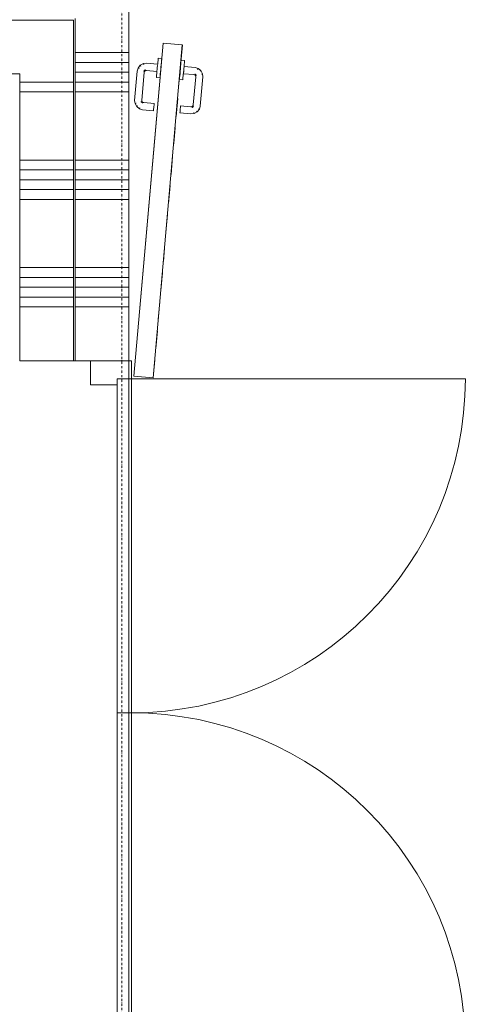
# Model space of a CAD drawing. Extents: x 0 to 92550, y 0 to 59400.
# Tile 69 of 87: x 50454 to 51720, y 25255 to 28001. Entities that reach past the tile are written whole.
import ezdxf
from ezdxf.xclip import XClip

# ---------------------------------------------------------------- set-up
doc = ezdxf.new("R2010")
doc.units = 0
doc.header["$MEASUREMENT"] = 0
doc.header["$XCLIPFRAME"] = 0
doc.linetypes.add('Streep-punt fijn', pattern=[1251.000023, 626.000023, -312.5, 0, -312.5])
doc.linetypes.add('Wipeout_Contour', pattern=[100000, 0, -100000])
for name, color, linetype in [('ZZ 22 Binnenwand metal stud', 7, 'Continuous'), ('ZZ 72 Vaste inrichting', 7, 'Continuous'), ('ZZ A Stramien', 7, 'Continuous'), ('ZZ Aankleding 2D tek', 7, 'Continuous'), ('ZZ Zone Gebruiksruimten', 7, 'Continuous')]:
    doc.layers.add(name, color=color, linetype=linetype)

# ---------------------------------------------------------------- blocks, each defined once
blk = doc.blocks.new('*X37')
at = {"layer": 'ZZ 22 Binnenwand metal stud', "color": 7, "linetype": 'Continuous', "lineweight": 5, "ltscale": 0.01}
for p, q in [((50608.9, 27909.7), (50675.3, 27909.7)), ((50675.3, 27909.7), (50758.9, 27909.7)), ((50608.9, 27882.3), (50675.3, 27882.3)), ((50675.3, 27882.3), (50758.9, 27882.3)), ((50608.9, 27854.9), (50675.3, 27854.9)), ((50675.3, 27854.9), (50758.9, 27854.9)), ((50608.9, 27827.4), (50675.3, 27827.4)), ((50675.3, 27827.4), (50758.9, 27827.4)), ((50608.9, 27800), (50675.3, 27800)), ((50675.3, 27800), (50758.9, 27800)), ((50608.9, 27609.7), (50675.3, 27609.7)), ((50675.3, 27609.7), (50758.9, 27609.7)), ((50608.9, 27582.3), (50675.3, 27582.3)), ((50675.3, 27582.3), (50758.9, 27582.3)), ((50608.9, 27554.9), (50675.3, 27554.9)), ((50675.3, 27554.9), (50758.9, 27554.9)), ((50608.9, 27527.4), (50675.3, 27527.4)), ((50675.3, 27527.4), (50758.9, 27527.4)), ((50608.9, 27500), (50675.3, 27500)), ((50675.3, 27500), (50758.9, 27500)), ((50608.9, 27309.7), (50675.3, 27309.7)), ((50675.3, 27309.7), (50758.9, 27309.7)), ((50608.9, 27282.3), (50675.3, 27282.3)), ((50675.3, 27282.3), (50758.9, 27282.3)), ((50608.9, 27254.9), (50675.3, 27254.9)), ((50675.3, 27254.9), (50758.9, 27254.9)), ((50608.9, 27227.4), (50675.3, 27227.4)), ((50675.3, 27227.4), (50758.9, 27227.4)), ((50608.9, 27200), (50675.3, 27200)), ((50675.3, 27200), (50758.9, 27200))]:
    blk.add_line(p, q, dxfattribs=at)
blk = doc.blocks.new('*X40')
at = {"layer": 'ZZ 22 Binnenwand metal stud', "color": 7, "linetype": 'Continuous', "lineweight": 5, "ltscale": 0.01}
for p, q in [((50453.9, 27827.4), (50603.9, 27827.4)), ((50453.9, 27800), (50603.9, 27800)), ((50453.9, 27609.7), (50603.9, 27609.7)), ((50453.9, 27582.3), (50603.9, 27582.3)), ((50453.9, 27554.9), (50603.9, 27554.9)), ((50453.9, 27527.4), (50603.9, 27527.4)), ((50453.9, 27500), (50603.9, 27500)), ((50453.9, 27309.7), (50603.9, 27309.7)), ((50453.9, 27282.3), (50603.9, 27282.3)), ((50453.9, 27254.9), (50603.9, 27254.9)), ((50453.9, 27227.4), (50603.9, 27227.4)), ((50453.9, 27200), (50603.9, 27200))]:
    blk.add_line(p, q, dxfattribs=at)
blk = doc.blocks.new('Drawing_1_1', base_point=(5738.9, 6500))
at = {"layer": 'ZZ 22 Binnenwand metal stud', "color": 7, "linetype": 'Continuous', "lineweight": 15, "ltscale": 0.01}
for p, q in [((50453.9, 28000), (42198.9, 28000)), ((50603.9, 28000), (50453.9, 28000)), ((50603.9, 27850), (50603.9, 28000)), ((50603.9, 27850), (50603.9, 28000)), ((50608.9, 28000), (50608.9, 28005)), ((50608.9, 28000), (50608.9, 28005)), ((50608.9, 27050), (50608.9, 28000)), ((50603.9, 27050), (50603.9, 27850)), ((50603.9, 27050), (50453.9, 27050)), ((50603.9, 27050), (50453.9, 27050)), ((50651.9, 27050), (50608.9, 27050)), ((50651.9, 27050), (50608.9, 27050)), ((50758.9, 27050), (50651.9, 27050)), ((50758.9, 27050), (50651.9, 27050)), ((50758.9, 27050), (50651.9, 27050))]:
    blk.add_line(p, q, dxfattribs=at)
at = {"layer": 'ZZ 22 Binnenwand metal stud', "color": 7, "linetype": 'Continuous', "lineweight": 5, "ltscale": 0.01}
blk.add_line((50608.9, 27050), (50603.9, 27050), dxfattribs=at)
blk.add_line((50608.9, 27050), (50603.9, 27050), dxfattribs=at)
at = {"layer": 'ZZ 22 Binnenwand metal stud', "color": 7, "linetype": 'Continuous', "lineweight": 9, "ltscale": 0.01}
for p, q in [((50765.9, 27050), (50651.9, 27050)), ((50651.9, 27050), (50651.9, 26983)), ((50765.9, 27000), (50765.9, 27050)), ((50725.9, 26983), (50725.9, 27000)), ((50725.9, 27000), (50765.9, 27000)), ((50765.9, 27000), (50725.9, 27000)), ((50725.9, 27000), (50725.9, 26068)), ((50765.9, 27000), (51697.9, 27000)), ((50765.9, 26068), (50765.9, 27000)), ((50651.9, 26983), (50725.9, 26983)), ((50725.9, 25136), (50725.9, 26068)), ((50725.9, 26068), (50765.9, 26068)), ((50725.9, 26068), (50765.9, 26068)), ((50765.9, 26068), (50765.9, 25136))]:
    blk.add_line(p, q, dxfattribs=at)
at = {"layer": 'ZZ 22 Binnenwand metal stud', "color": 7, "linetype": 'Continuous', "lineweight": 15, "ltscale": 0.01, "flags": 128}
for points in [[(50758.9, 27050), (50758.9, 28005)], [(42198.9, 27850), (50453.9, 27850)], [(50453.9, 27850), (50453.9, 27050)]]:
    blk.add_lwpolyline(points, dxfattribs=at)
at = {"layer": 'ZZ 22 Binnenwand metal stud', "color": 7, "linetype": 'Continuous', "lineweight": 9, "ltscale": 0.01}
for centre, start, end in [((50765.9, 27000), 270, 0), ((50765.9, 25136), 0, 90)]:
    blk.add_arc(centre, 932, start, end, dxfattribs=at)
at = {"layer": 'ZZ A Stramien', "color": 7, "linetype": 'Streep-punt fijn', "lineweight": 9, "ltscale": 0.01}
blk.add_line((50738.9, 6500), (50738.9, 52900), dxfattribs=at)
at = {"layer": 'ZZ Aankleding 2D tek', "color": 7, "linetype": 'Continuous', "lineweight": 9, "ltscale": 0.01}
for p, q in [((50854.1, 27935.8), (50907.9, 27931.1)), ((50884.8, 27666.4), (50887.8, 27700.6)), ((50772.7, 27007.4), (50830.8, 27671.1)), ((50883.4, 27650.7), (50884.8, 27666.4)), ((50876.3, 27569.7), (50880.7, 27619.6)), ((50869.3, 27488.7), (50873.6, 27538.6)), ((50862.2, 27407.7), (50866.5, 27457.6)), ((50855.1, 27326.7), (50859.4, 27376.6)), ((50848, 27245.7), (50852.4, 27295.5)), ((50840.9, 27164.7), (50845.3, 27214.5)), ((50833.8, 27083.7), (50838.2, 27133.5)), ((50826.7, 27002.7), (50831.1, 27052.5)), ((50826.6, 27002.7), (50772.8, 27007.4))]:
    blk.add_line(p, q, dxfattribs=at)
at = {"layer": 'ZZ Zone Gebruiksruimten', "color": 255, "linetype": 'Continuous', "lineweight": 0, "ltscale": 0.01, "flags": 128}
blk.add_lwpolyline([(55958.9, 29700), (50758.9, 29700), (50758.9, 22700), (55958.9, 22700)], close=True, dxfattribs=at)
at = {"layer": 'ZZ 72 Vaste inrichting', "color": 7, "linetype": 'Continuous', "lineweight": 25, "ltscale": 0.01}
for name in ['*X37', '*X40']:
    blk.add_blockref(name, (0, 0), dxfattribs=at)
at = {"color": 254, "linetype": 'Wipeout_Contour', "lineweight": 0, "ltscale": 231930.623639}
blk.add_wipeout([(50839.3, 27880.4), (50838.1, 27867), (50847.9, 27866.1), (50849, 27879.6)], dxfattribs=at).dxf.layer = 'ZZ Aankleding 2D tek'
at = {"color": 254, "linetype": 'Wipeout_Contour', "lineweight": 0, "ltscale": 232143.567401}
blk.add_wipeout([(50912.8, 27874), (50903, 27874.8), (50901.9, 27861.4), (50911.6, 27860.5)], dxfattribs=at).dxf.layer = 'ZZ Aankleding 2D tek'
at = {"color": 254, "linetype": 'Wipeout_Contour', "lineweight": 0, "ltscale": 231859.697295}
blk.add_wipeout([(50836.1, 27843.7), (50835.8, 27840.1), (50845.5, 27839.2), (50845.8, 27842.8)], dxfattribs=at).dxf.layer = 'ZZ Aankleding 2D tek'
at = {"color": 254, "linetype": 'Wipeout_Contour', "lineweight": 0, "ltscale": 232072.706136}
blk.add_wipeout([(50909.6, 27837.2), (50899.8, 27838.1), (50899.5, 27834.5), (50909.3, 27833.6)], dxfattribs=at).dxf.layer = 'ZZ Aankleding 2D tek'
at = {"color": 254, "linetype": 'Wipeout_Contour', "lineweight": 0, "ltscale": 231956.595829}
blk.add_wipeout([(50849.9, 27889.4), (50840.1, 27890.3), (50839.3, 27880.4), (50849, 27879.6)], dxfattribs=at).dxf.layer = 'ZZ Aankleding 2D tek'
at = {"color": 254, "linetype": 'Wipeout_Contour', "lineweight": 0, "ltscale": 232169.515769}
blk.add_wipeout([(50903.9, 27884.7), (50903, 27874.8), (50912.8, 27874), (50913.7, 27883.8)], dxfattribs=at).dxf.layer = 'ZZ Aankleding 2D tek'
at = {"color": 254, "linetype": 'Wipeout_Contour', "lineweight": 0, "ltscale": 231874.682}
blk.add_wipeout([(50846.7, 27852.7), (50836.9, 27853.5), (50836.1, 27843.7), (50845.8, 27842.8)], dxfattribs=at).dxf.layer = 'ZZ Aankleding 2D tek'
at = {"color": 254, "linetype": 'Wipeout_Contour', "lineweight": 0, "ltscale": 232087.677084}
blk.add_wipeout([(50910.4, 27847.1), (50900.7, 27847.9), (50899.8, 27838.1), (50909.6, 27837.2)], dxfattribs=at).dxf.layer = 'ZZ Aankleding 2D tek'
at = {"color": 254, "linetype": 'Wipeout_Contour', "lineweight": 0, "ltscale": 231971.59367}
blk.add_wipeout([(50840.5, 27893.9), (50840.1, 27890.3), (50849.9, 27889.4), (50850.2, 27893)], dxfattribs=at).dxf.layer = 'ZZ Aankleding 2D tek'
at = {"color": 254, "linetype": 'Wipeout_Contour', "lineweight": 0, "ltscale": 232184.499855}
blk.add_wipeout([(50914, 27887.4), (50904.2, 27888.3), (50903.9, 27884.7), (50913.7, 27883.8)], dxfattribs=at).dxf.layer = 'ZZ Aankleding 2D tek'
at = {"color": 254, "linetype": 'Wipeout_Contour', "lineweight": 0, "ltscale": 231900.641095}
blk.add_wipeout([(50838.1, 27867), (50836.9, 27853.5), (50846.7, 27852.7), (50847.9, 27866.1)], dxfattribs=at).dxf.layer = 'ZZ Aankleding 2D tek'
at = {"color": 254, "linetype": 'Wipeout_Contour', "lineweight": 0, "ltscale": 232113.612363}
blk.add_wipeout([(50911.6, 27860.5), (50901.9, 27861.4), (50900.7, 27847.9), (50910.4, 27847.1)], dxfattribs=at).dxf.layer = 'ZZ Aankleding 2D tek'
at = {"layer": 'ZZ Aankleding 2D tek', "color": 7, "linetype": 'Continuous', "lineweight": 9, "ltscale": 0.01}
for p, q in [((50840.4, 27893.9), (50840.5, 27893.9)), ((50904.2, 27888.3), (50904.1, 27888.3)), ((50914, 27887.4), (50904.2, 27888.3)), ((50914.1, 27887.4), (50914, 27887.4)), ((50835.7, 27840.1), (50835.8, 27840.1)), ((50835.8, 27840.1), (50845.5, 27839.2)), ((50845.5, 27839.2), (50845.6, 27839.2)), ((50909.4, 27833.6), (50909.3, 27833.6))]:
    blk.add_line(p, q, dxfattribs=at)
at = {"color": 254, "linetype": 'Wipeout_Contour', "lineweight": 0, "ltscale": 231831.543187}
blk.add_wipeout([(50837.4, 27859.9), (50808.2, 27862.5), (50808.2, 27859.5), (50837.1, 27857)], dxfattribs=at).dxf.layer = 'ZZ Aankleding 2D tek'
at = {"color": 254, "linetype": 'Wipeout_Contour', "lineweight": 0, "ltscale": 232174.831662}
blk.add_wipeout([(50911.1, 27853.5), (50910.9, 27850.6), (50939.8, 27848), (50940.3, 27850.9)], dxfattribs=at).dxf.layer = 'ZZ Aankleding 2D tek'
at = {"layer": 'ZZ Aankleding 2D tek', "color": 7, "linetype": 'Continuous', "lineweight": 9, "ltscale": 0.01}
for p, q in [((50835.7, 27840.1), (50836, 27843.7)), ((50899.5, 27834.5), (50899.4, 27834.5)), ((50909.3, 27833.6), (50899.5, 27834.5))]:
    blk.add_line(p, q, dxfattribs=at)
at = {"color": 254, "linetype": 'Wipeout_Contour', "lineweight": 0, "ltscale": 231841.839001}
blk.add_wipeout([(50808.1, 27869.6), (50808.2, 27862.5), (50837.4, 27859.9), (50838, 27867)], dxfattribs=at).dxf.layer = 'ZZ Aankleding 2D tek'
at = {"color": 254, "linetype": 'Wipeout_Contour', "lineweight": 0, "ltscale": 232186.752001}
blk.add_wipeout([(50941.6, 27857.9), (50911.7, 27860.5), (50911.1, 27853.5), (50940.3, 27850.9)], dxfattribs=at).dxf.layer = 'ZZ Aankleding 2D tek'
at = {"layer": 'ZZ Aankleding 2D tek', "color": 7, "linetype": 'Continuous', "lineweight": 9, "ltscale": 0.01}
blk.add_line((50909.4, 27833.6), (50909.7, 27837.2), dxfattribs=at)
at = {"color": 254, "linetype": 'Wipeout_Contour', "lineweight": 0, "ltscale": 231856.389314}
blk.add_wipeout([(50808, 27876.7), (50808.1, 27869.6), (50838, 27867), (50838.6, 27874)], dxfattribs=at).dxf.layer = 'ZZ Aankleding 2D tek'
at = {"color": 254, "linetype": 'Wipeout_Contour', "lineweight": 0, "ltscale": 232203.596191}
blk.add_wipeout([(50942.9, 27864.9), (50912.3, 27867.6), (50911.7, 27860.5), (50941.6, 27857.9)], dxfattribs=at).dxf.layer = 'ZZ Aankleding 2D tek'
at = {"layer": 'ZZ Aankleding 2D tek', "color": 7, "linetype": 'Continuous', "lineweight": 9, "ltscale": 0.01}
for p, q in [((50836, 27843.7), (50836.8, 27853.5)), ((50909.7, 27837.2), (50910.5, 27847.1))]:
    blk.add_line(p, q, dxfattribs=at)
at = {"color": 254, "linetype": 'Wipeout_Contour', "lineweight": 0, "ltscale": 231866.671269}
blk.add_wipeout([(50838.9, 27876.9), (50808, 27879.6), (50808, 27876.7), (50838.6, 27874)], dxfattribs=at).dxf.layer = 'ZZ Aankleding 2D tek'
at = {"color": 254, "linetype": 'Wipeout_Contour', "lineweight": 0, "ltscale": 232215.497771}
blk.add_wipeout([(50943.5, 27867.8), (50912.6, 27870.5), (50912.3, 27867.6), (50942.9, 27864.9)], dxfattribs=at).dxf.layer = 'ZZ Aankleding 2D tek'
at = {"color": 254, "linetype": 'Wipeout_Contour', "lineweight": 0, "ltscale": 232228.198061}
blk.add_wipeout([(50940.3, 27850.9), (50939.8, 27848), (50942.5, 27847.2), (50943.9, 27849.9)], dxfattribs=at).dxf.layer = 'ZZ Aankleding 2D tek'
at = {"layer": 'ZZ Aankleding 2D tek', "color": 7, "linetype": 'Continuous', "lineweight": 9, "ltscale": 0.01}
for p, q in [((50903.6, 27881.3), (50908, 27931.1)), ((50838, 27867), (50839.2, 27880.4)), ((50839.2, 27880.4), (50840, 27890.3)), ((50840, 27890.3), (50840.4, 27893.9)), ((50840.5, 27893.9), (50850.2, 27893)), ((50850.2, 27893), (50850.3, 27893)), ((50912.9, 27874), (50913.8, 27883.8)), ((50913.8, 27883.8), (50914.1, 27887.4)), ((50836.8, 27853.5), (50838, 27867)), ((50897.6, 27812.7), (50902, 27862.6)), ((50910.5, 27847.1), (50911.7, 27860.5)), ((50911.7, 27860.5), (50912.9, 27874))]:
    blk.add_line(p, q, dxfattribs=at)
at = {"color": 254, "linetype": 'Wipeout_Contour', "lineweight": 0, "ltscale": 231776.697272}
blk.add_wipeout([(50808.2, 27862.5), (50804.5, 27862.1), (50805.4, 27859.2), (50808.2, 27859.5)], dxfattribs=at).dxf.layer = 'ZZ Aankleding 2D tek'
at = {"color": 254, "linetype": 'Wipeout_Contour', "lineweight": 0, "ltscale": 232243.105867}
blk.add_wipeout([(50947.2, 27856.3), (50941.6, 27857.9), (50940.3, 27850.9), (50943.9, 27849.9)], dxfattribs=at).dxf.layer = 'ZZ Aankleding 2D tek'
at = {"color": 254, "linetype": 'Wipeout_Contour', "lineweight": 0, "ltscale": 231783.311043}
blk.add_wipeout([(50808.1, 27869.6), (50802.3, 27869), (50804.5, 27862.1), (50808.2, 27862.5)], dxfattribs=at).dxf.layer = 'ZZ Aankleding 2D tek'
at = {"color": 254, "linetype": 'Wipeout_Contour', "lineweight": 0, "ltscale": 232264.028467}
blk.add_wipeout([(50942.9, 27864.9), (50941.6, 27857.9), (50947.2, 27856.3), (50950.6, 27862.7)], dxfattribs=at).dxf.layer = 'ZZ Aankleding 2D tek'
at = {"color": 254, "linetype": 'Wipeout_Contour', "lineweight": 0, "ltscale": 231792.903367}
blk.add_wipeout([(50808, 27876.7), (50800.1, 27875.8), (50802.3, 27869), (50808.1, 27869.6)], dxfattribs=at).dxf.layer = 'ZZ Aankleding 2D tek'
at = {"color": 254, "linetype": 'Wipeout_Contour', "lineweight": 0, "ltscale": 232278.756221}
blk.add_wipeout([(50951.9, 27865.3), (50943.5, 27867.8), (50942.9, 27864.9), (50950.6, 27862.7)], dxfattribs=at).dxf.layer = 'ZZ Aankleding 2D tek'
at = {"color": 254, "linetype": 'Wipeout_Contour', "lineweight": 0, "ltscale": 231799.775423}
blk.add_wipeout([(50808, 27879.6), (50799.2, 27878.7), (50800.1, 27875.8), (50808, 27876.7)], dxfattribs=at).dxf.layer = 'ZZ Aankleding 2D tek'
at = {"color": 254, "linetype": 'Wipeout_Contour', "lineweight": 0, "ltscale": 231765.551503}
blk.add_wipeout([(50804.5, 27862.1), (50801.8, 27860.6), (50803.7, 27858.3), (50805.4, 27859.2)], dxfattribs=at).dxf.layer = 'ZZ Aankleding 2D tek'
at = {"color": 254, "linetype": 'Wipeout_Contour', "lineweight": 0, "ltscale": 232234.755154}
blk.add_wipeout([(50943.9, 27849.9), (50942.5, 27847.2), (50944, 27846.1), (50946.3, 27848)], dxfattribs=at).dxf.layer = 'ZZ Aankleding 2D tek'
at = {"color": 254, "linetype": 'Wipeout_Contour', "lineweight": 0, "ltscale": 231765.49808}
blk.add_wipeout([(50802.3, 27869), (50797.2, 27866.1), (50801.8, 27860.6), (50804.5, 27862.1)], dxfattribs=at).dxf.layer = 'ZZ Aankleding 2D tek'
at = {"color": 254, "linetype": 'Wipeout_Contour', "lineweight": 0, "ltscale": 232253.242205}
blk.add_wipeout([(50951.8, 27852.6), (50947.2, 27856.3), (50943.9, 27849.9), (50946.3, 27848)], dxfattribs=at).dxf.layer = 'ZZ Aankleding 2D tek'
at = {"color": 254, "linetype": 'Wipeout_Contour', "lineweight": 0, "ltscale": 231765.58286}
blk.add_wipeout([(50802.3, 27869), (50800.1, 27875.8), (50792.5, 27871.7), (50797.2, 27866.1)], dxfattribs=at).dxf.layer = 'ZZ Aankleding 2D tek'
at = {"color": 254, "linetype": 'Wipeout_Contour', "lineweight": 0, "ltscale": 232279.322521}
blk.add_wipeout([(50957.3, 27857.3), (50950.6, 27862.7), (50947.2, 27856.3), (50951.8, 27852.6)], dxfattribs=at).dxf.layer = 'ZZ Aankleding 2D tek'
at = {"color": 254, "linetype": 'Wipeout_Contour', "lineweight": 0, "ltscale": 231765.740012}
blk.add_wipeout([(50799.2, 27878.7), (50790.6, 27874), (50792.5, 27871.7), (50800.1, 27875.8)], dxfattribs=at).dxf.layer = 'ZZ Aankleding 2D tek'
at = {"color": 254, "linetype": 'Wipeout_Contour', "lineweight": 0, "ltscale": 232297.727293}
blk.add_wipeout([(50959.6, 27859.2), (50951.9, 27865.3), (50950.6, 27862.7), (50957.3, 27857.3)], dxfattribs=at).dxf.layer = 'ZZ Aankleding 2D tek'
at = {"color": 254, "linetype": 'Wipeout_Contour', "lineweight": 0, "ltscale": 231756.137083}
blk.add_wipeout([(50801.8, 27860.6), (50799.9, 27858.3), (50802.6, 27856.9), (50803.7, 27858.3)], dxfattribs=at).dxf.layer = 'ZZ Aankleding 2D tek'
at = {"color": 254, "linetype": 'Wipeout_Contour', "lineweight": 0, "ltscale": 232236.522811}
blk.add_wipeout([(50947.7, 27845.3), (50946.3, 27848), (50944, 27846.1), (50944.9, 27844.4)], dxfattribs=at).dxf.layer = 'ZZ Aankleding 2D tek'
at = {"color": 254, "linetype": 'Wipeout_Contour', "lineweight": 0, "ltscale": 231748.445107}
blk.add_wipeout([(50797.2, 27866.1), (50793.5, 27861.6), (50799.9, 27858.3), (50801.8, 27860.6)], dxfattribs=at).dxf.layer = 'ZZ Aankleding 2D tek'
at = {"color": 254, "linetype": 'Wipeout_Contour', "lineweight": 0, "ltscale": 232256.50959}
blk.add_wipeout([(50951.8, 27852.6), (50946.3, 27848), (50947.7, 27845.3), (50954.6, 27847.5)], dxfattribs=at).dxf.layer = 'ZZ Aankleding 2D tek'
at = {"color": 254, "linetype": 'Wipeout_Contour', "lineweight": 0, "ltscale": 231737.681486}
blk.add_wipeout([(50797.2, 27866.1), (50792.5, 27871.7), (50787.1, 27864.9), (50793.5, 27861.6)], dxfattribs=at).dxf.layer = 'ZZ Aankleding 2D tek'
at = {"color": 254, "linetype": 'Wipeout_Contour', "lineweight": 0, "ltscale": 232284.815143}
blk.add_wipeout([(50961.5, 27849.7), (50957.3, 27857.3), (50951.8, 27852.6), (50954.6, 27847.5)], dxfattribs=at).dxf.layer = 'ZZ Aankleding 2D tek'
at = {"layer": 'ZZ Aankleding 2D tek', "color": 7, "linetype": 'Continuous', "lineweight": 9, "ltscale": 0.01}
for p, q in [((50838.9, 27876.9), (50808, 27879.6)), ((50912.6, 27870.5), (50943.5, 27867.8))]:
    blk.add_line(p, q, dxfattribs=at)
at = {"color": 254, "linetype": 'Wipeout_Contour', "lineweight": 0, "ltscale": 231730.158965}
blk.add_wipeout([(50792.5, 27871.7), (50790.6, 27874), (50784.5, 27866.3), (50787.1, 27864.9)], dxfattribs=at).dxf.layer = 'ZZ Aankleding 2D tek'
at = {"color": 254, "linetype": 'Wipeout_Contour', "lineweight": 0, "ltscale": 232304.832632}
blk.add_wipeout([(50964.3, 27850.6), (50959.6, 27859.2), (50957.3, 27857.3), (50961.5, 27849.7)], dxfattribs=at).dxf.layer = 'ZZ Aankleding 2D tek'
at = {"layer": 'ZZ Aankleding 2D tek', "color": 7, "linetype": 'Continuous', "lineweight": 9, "ltscale": 0.01}
blk.add_line((50943.5, 27867.8), (50951.9, 27865.3), dxfattribs=at)
at = {"color": 254, "linetype": 'Wipeout_Contour', "lineweight": 0, "ltscale": 231747.040348}
blk.add_wipeout([(50802.6, 27856.9), (50799.9, 27858.3), (50798.9, 27854.7), (50801.7, 27854.1)], dxfattribs=at).dxf.layer = 'ZZ Aankleding 2D tek'
at = {"color": 254, "linetype": 'Wipeout_Contour', "lineweight": 0, "ltscale": 232233.925285}
blk.add_wipeout([(50948.1, 27841.6), (50947.7, 27845.3), (50944.9, 27844.4), (50945.2, 27841.6)], dxfattribs=at).dxf.layer = 'ZZ Aankleding 2D tek'
at = {"color": 254, "linetype": 'Wipeout_Contour', "lineweight": 0, "ltscale": 231733.556291}
blk.add_wipeout([(50799.9, 27858.3), (50793.5, 27861.6), (50791.9, 27856), (50798.9, 27854.7)], dxfattribs=at).dxf.layer = 'ZZ Aankleding 2D tek'
at = {"color": 254, "linetype": 'Wipeout_Contour', "lineweight": 0, "ltscale": 232252.739804}
blk.add_wipeout([(50955.2, 27841.7), (50954.6, 27847.5), (50947.7, 27845.3), (50948.1, 27841.6)], dxfattribs=at).dxf.layer = 'ZZ Aankleding 2D tek'
at = {"color": 254, "linetype": 'Wipeout_Contour', "lineweight": 0, "ltscale": 231714.594335}
blk.add_wipeout([(50793.5, 27861.6), (50787.1, 27864.9), (50784.9, 27857.3), (50791.9, 27856)], dxfattribs=at).dxf.layer = 'ZZ Aankleding 2D tek'
at = {"color": 254, "linetype": 'Wipeout_Contour', "lineweight": 0, "ltscale": 232279.474223}
blk.add_wipeout([(50961.5, 27849.7), (50954.6, 27847.5), (50955.2, 27841.7), (50962.4, 27841.7)], dxfattribs=at).dxf.layer = 'ZZ Aankleding 2D tek'
at = {"color": 254, "linetype": 'Wipeout_Contour', "lineweight": 0, "ltscale": 231701.243777}
blk.add_wipeout([(50784.5, 27866.3), (50782, 27857.8), (50784.9, 27857.3), (50787.1, 27864.9)], dxfattribs=at).dxf.layer = 'ZZ Aankleding 2D tek'
at = {"color": 254, "linetype": 'Wipeout_Contour', "lineweight": 0, "ltscale": 232298.421955}
blk.add_wipeout([(50964.3, 27850.6), (50961.5, 27849.7), (50962.4, 27841.7), (50965.3, 27841.8)], dxfattribs=at).dxf.layer = 'ZZ Aankleding 2D tek'
at = {"layer": 'ZZ Aankleding 2D tek', "color": 7, "linetype": 'Continuous', "lineweight": 9, "ltscale": 0.01}
for p, q in [((50799.2, 27878.7), (50790.6, 27874)), ((50808, 27879.6), (50799.2, 27878.7)), ((50800.1, 27875.8), (50799.2, 27878.7)), ((50792.5, 27871.7), (50790.6, 27874)), ((50950.6, 27862.7), (50951.9, 27865.3)), ((50951.9, 27865.3), (50959.6, 27859.2)), ((50957.3, 27857.3), (50959.6, 27859.2))]:
    blk.add_line(p, q, dxfattribs=at)
at = {"color": 254, "linetype": 'Wipeout_Contour', "lineweight": 0, "ltscale": 231655.582405}
blk.add_wipeout([(50798.9, 27854.7), (50792, 27776.3), (50794.9, 27776.4), (50801.7, 27854.1)], dxfattribs=at).dxf.layer = 'ZZ Aankleding 2D tek'
at = {"color": 254, "linetype": 'Wipeout_Contour', "lineweight": 0, "ltscale": 232144.755208}
blk.add_wipeout([(50941.3, 27763.3), (50948.1, 27841.6), (50945.2, 27841.6), (50938.4, 27763.8)], dxfattribs=at).dxf.layer = 'ZZ Aankleding 2D tek'
at = {"color": 254, "linetype": 'Wipeout_Contour', "lineweight": 0, "ltscale": 231638.93792}
blk.add_wipeout([(50791.9, 27856), (50784.9, 27776.3), (50792, 27776.3), (50798.9, 27854.7)], dxfattribs=at).dxf.layer = 'ZZ Aankleding 2D tek'
at = {"color": 254, "linetype": 'Wipeout_Contour', "lineweight": 0, "ltscale": 232161.417586}
blk.add_wipeout([(50948.3, 27762), (50955.2, 27841.7), (50948.1, 27841.6), (50941.3, 27763.3)], dxfattribs=at).dxf.layer = 'ZZ Aankleding 2D tek'
at = {"layer": 'ZZ Aankleding 2D tek', "color": 7, "linetype": 'Continuous', "lineweight": 9, "ltscale": 0.01}
blk.add_line((50837.1, 27857), (50808.2, 27859.5), dxfattribs=at)
at = {"color": 254, "linetype": 'Wipeout_Contour', "lineweight": 0, "ltscale": 231615.41069}
blk.add_wipeout([(50791.9, 27856), (50784.9, 27857.3), (50777.8, 27776.2), (50784.9, 27776.3)], dxfattribs=at).dxf.layer = 'ZZ Aankleding 2D tek'
at = {"color": 254, "linetype": 'Wipeout_Contour', "lineweight": 0, "ltscale": 232184.972076}
blk.add_wipeout([(50955.3, 27760.7), (50962.4, 27841.7), (50955.2, 27841.7), (50948.3, 27762)], dxfattribs=at).dxf.layer = 'ZZ Aankleding 2D tek'
at = {"layer": 'ZZ Aankleding 2D tek', "color": 7, "linetype": 'Continuous', "lineweight": 9, "ltscale": 0.01}
for p, q in [((50802.6, 27856.9), (50799.9, 27858.3)), ((50802.6, 27856.9), (50801.7, 27854.1)), ((50803.7, 27858.3), (50801.8, 27860.6)), ((50803.7, 27858.3), (50802.6, 27856.9)), ((50805.4, 27859.2), (50803.7, 27858.3)), ((50805.4, 27859.2), (50804.5, 27862.1)), ((50808.2, 27859.5), (50805.4, 27859.2)), ((50910.9, 27850.6), (50939.8, 27848))]:
    blk.add_line(p, q, dxfattribs=at)
at = {"color": 254, "linetype": 'Wipeout_Contour', "lineweight": 0, "ltscale": 231598.782422}
blk.add_wipeout([(50782, 27857.8), (50774.8, 27776.2), (50777.8, 27776.2), (50784.9, 27857.3)], dxfattribs=at).dxf.layer = 'ZZ Aankleding 2D tek'
at = {"color": 254, "linetype": 'Wipeout_Contour', "lineweight": 0, "ltscale": 232201.620988}
blk.add_wipeout([(50958.1, 27760.1), (50965.3, 27841.8), (50962.4, 27841.7), (50955.3, 27760.7)], dxfattribs=at).dxf.layer = 'ZZ Aankleding 2D tek'
at = {"color": 254, "linetype": 'Wipeout_Contour', "lineweight": 0, "ltscale": 232053.492466}
blk.add_wipeout([(50938.4, 27763.8), (50937.6, 27761.1), (50940.2, 27759.7), (50941.3, 27763.3)], dxfattribs=at).dxf.layer = 'ZZ Aankleding 2D tek'
at = {"layer": 'ZZ Aankleding 2D tek', "color": 7, "linetype": 'Continuous', "lineweight": 9, "ltscale": 0.01}
for p, q in [((50784.5, 27866.3), (50782, 27857.8)), ((50790.6, 27874), (50784.5, 27866.3)), ((50787.1, 27864.9), (50784.5, 27866.3)), ((50939.8, 27848), (50942.5, 27847.2)), ((50942.5, 27847.2), (50943.9, 27849.9)), ((50942.5, 27847.2), (50944, 27846.1)), ((50944, 27846.1), (50946.3, 27848)), ((50959.6, 27859.2), (50964.3, 27850.6)), ((50961.5, 27849.7), (50964.3, 27850.6)), ((50964.3, 27850.6), (50965.3, 27841.8)), ((50944, 27846.1), (50944.9, 27844.4)), ((50944.9, 27844.4), (50947.7, 27845.3)), ((50944.9, 27844.4), (50945.2, 27841.6))]:
    blk.add_line(p, q, dxfattribs=at)
at = {"color": 254, "linetype": 'Wipeout_Contour', "lineweight": 0, "ltscale": 231566.228128}
blk.add_wipeout([(50795.3, 27773.5), (50794.9, 27776.4), (50792, 27776.3), (50792.4, 27772.6)], dxfattribs=at).dxf.layer = 'ZZ Aankleding 2D tek'
at = {"color": 254, "linetype": 'Wipeout_Contour', "lineweight": 0, "ltscale": 232067.015804}
blk.add_wipeout([(50948.3, 27762), (50941.3, 27763.3), (50940.2, 27759.7), (50946.6, 27756.4)], dxfattribs=at).dxf.layer = 'ZZ Aankleding 2D tek'
at = {"color": 254, "linetype": 'Wipeout_Contour', "lineweight": 0, "ltscale": 231547.415571}
blk.add_wipeout([(50792.4, 27772.6), (50792, 27776.3), (50784.9, 27776.3), (50785.5, 27770.4)], dxfattribs=at).dxf.layer = 'ZZ Aankleding 2D tek'
at = {"color": 254, "linetype": 'Wipeout_Contour', "lineweight": 0, "ltscale": 232086.036547}
blk.add_wipeout([(50948.3, 27762), (50946.6, 27756.4), (50953, 27753), (50955.3, 27760.7)], dxfattribs=at).dxf.layer = 'ZZ Aankleding 2D tek'
at = {"color": 254, "linetype": 'Wipeout_Contour', "lineweight": 0, "ltscale": 231520.684562}
blk.add_wipeout([(50785.5, 27770.4), (50784.9, 27776.3), (50777.8, 27776.2), (50778.7, 27768.3)], dxfattribs=at).dxf.layer = 'ZZ Aankleding 2D tek'
at = {"color": 254, "linetype": 'Wipeout_Contour', "lineweight": 0, "ltscale": 232099.430906}
blk.add_wipeout([(50955.3, 27760.7), (50953, 27753), (50955.7, 27751.6), (50958.1, 27760.1)], dxfattribs=at).dxf.layer = 'ZZ Aankleding 2D tek'
at = {"color": 254, "linetype": 'Wipeout_Contour', "lineweight": 0, "ltscale": 231501.739749}
blk.add_wipeout([(50778.7, 27768.3), (50777.8, 27776.2), (50774.8, 27776.2), (50775.8, 27767.4)], dxfattribs=at).dxf.layer = 'ZZ Aankleding 2D tek'
at = {"color": 254, "linetype": 'Wipeout_Contour', "lineweight": 0, "ltscale": 231563.628556}
blk.add_wipeout([(50796.2, 27771.9), (50795.3, 27773.5), (50792.4, 27772.6), (50793.9, 27769.9)], dxfattribs=at).dxf.layer = 'ZZ Aankleding 2D tek'
at = {"color": 254, "linetype": 'Wipeout_Contour', "lineweight": 0, "ltscale": 232044.412864}
blk.add_wipeout([(50940.2, 27759.7), (50937.6, 27761.1), (50936.4, 27759.6), (50938.3, 27757.3)], dxfattribs=at).dxf.layer = 'ZZ Aankleding 2D tek'
at = {"color": 254, "linetype": 'Wipeout_Contour', "lineweight": 0, "ltscale": 231543.641984}
blk.add_wipeout([(50793.9, 27769.9), (50792.4, 27772.6), (50785.5, 27770.4), (50788.4, 27765.3)], dxfattribs=at).dxf.layer = 'ZZ Aankleding 2D tek'
at = {"color": 254, "linetype": 'Wipeout_Contour', "lineweight": 0, "ltscale": 232052.155319}
blk.add_wipeout([(50946.6, 27756.4), (50940.2, 27759.7), (50938.3, 27757.3), (50943, 27751.8)], dxfattribs=at).dxf.layer = 'ZZ Aankleding 2D tek'
at = {"color": 254, "linetype": 'Wipeout_Contour', "lineweight": 0, "ltscale": 231515.336951}
blk.add_wipeout([(50788.4, 27765.3), (50785.5, 27770.4), (50778.7, 27768.3), (50782.8, 27760.7)], dxfattribs=at).dxf.layer = 'ZZ Aankleding 2D tek'
at = {"color": 254, "linetype": 'Wipeout_Contour', "lineweight": 0, "ltscale": 232062.994756}
blk.add_wipeout([(50953, 27753), (50946.6, 27756.4), (50943, 27751.8), (50947.6, 27746.3)], dxfattribs=at).dxf.layer = 'ZZ Aankleding 2D tek'
at = {"color": 254, "linetype": 'Wipeout_Contour', "lineweight": 0, "ltscale": 231495.320023}
blk.add_wipeout([(50782.8, 27760.7), (50778.7, 27768.3), (50775.8, 27767.4), (50780.5, 27758.8)], dxfattribs=at).dxf.layer = 'ZZ Aankleding 2D tek'
at = {"color": 254, "linetype": 'Wipeout_Contour', "lineweight": 0, "ltscale": 232070.574066}
blk.add_wipeout([(50955.7, 27751.6), (50953, 27753), (50947.6, 27746.3), (50949.5, 27744)], dxfattribs=at).dxf.layer = 'ZZ Aankleding 2D tek'
at = {"color": 254, "linetype": 'Wipeout_Contour', "lineweight": 0, "ltscale": 231565.395354}
blk.add_wipeout([(50797.6, 27770.7), (50796.2, 27771.9), (50793.9, 27769.9), (50796.2, 27768)], dxfattribs=at).dxf.layer = 'ZZ Aankleding 2D tek'
at = {"color": 254, "linetype": 'Wipeout_Contour', "lineweight": 0, "ltscale": 232035.003776}
blk.add_wipeout([(50938.3, 27757.3), (50936.4, 27759.6), (50934.8, 27758.7), (50935.7, 27755.8)], dxfattribs=at).dxf.layer = 'ZZ Aankleding 2D tek'
at = {"color": 254, "linetype": 'Wipeout_Contour', "lineweight": 0, "ltscale": 231546.908381}
blk.add_wipeout([(50796.2, 27768), (50793.9, 27769.9), (50788.4, 27765.3), (50792.9, 27761.7)], dxfattribs=at).dxf.layer = 'ZZ Aankleding 2D tek'
at = {"color": 254, "linetype": 'Wipeout_Contour', "lineweight": 0, "ltscale": 232035.112472}
blk.add_wipeout([(50943, 27751.8), (50938.3, 27757.3), (50935.7, 27755.8), (50937.8, 27749)], dxfattribs=at).dxf.layer = 'ZZ Aankleding 2D tek'
at = {"color": 254, "linetype": 'Wipeout_Contour', "lineweight": 0, "ltscale": 231520.829177}
blk.add_wipeout([(50792.9, 27761.7), (50788.4, 27765.3), (50782.8, 27760.7), (50789.6, 27755.3)], dxfattribs=at).dxf.layer = 'ZZ Aankleding 2D tek'
at = {"color": 254, "linetype": 'Wipeout_Contour', "lineweight": 0, "ltscale": 232035.110676}
blk.add_wipeout([(50943, 27751.8), (50937.8, 27749), (50940, 27742.1), (50947.6, 27746.3)], dxfattribs=at).dxf.layer = 'ZZ Aankleding 2D tek'
at = {"layer": 'ZZ Aankleding 2D tek', "color": 7, "linetype": 'Continuous', "lineweight": 9, "ltscale": 0.01}
blk.add_line((50965.3, 27841.8), (50958.1, 27760.1), dxfattribs=at)
at = {"color": 254, "linetype": 'Wipeout_Contour', "lineweight": 0, "ltscale": 231502.425908}
blk.add_wipeout([(50789.6, 27755.3), (50782.8, 27760.7), (50780.5, 27758.8), (50788.2, 27752.6)], dxfattribs=at).dxf.layer = 'ZZ Aankleding 2D tek'
at = {"color": 254, "linetype": 'Wipeout_Contour', "lineweight": 0, "ltscale": 232035.015726}
blk.add_wipeout([(50949.5, 27744), (50947.6, 27746.3), (50940, 27742.1), (50940.9, 27739.2)], dxfattribs=at).dxf.layer = 'ZZ Aankleding 2D tek'
at = {"layer": 'ZZ Aankleding 2D tek', "color": 7, "linetype": 'Continuous', "lineweight": 9, "ltscale": 0.01}
blk.add_line((50958.1, 27760.1), (50955.7, 27751.6), dxfattribs=at)
at = {"color": 254, "linetype": 'Wipeout_Contour', "lineweight": 0, "ltscale": 231571.952324}
blk.add_wipeout([(50800.4, 27769.9), (50797.6, 27770.7), (50796.2, 27768), (50799.8, 27767)], dxfattribs=at).dxf.layer = 'ZZ Aankleding 2D tek'
at = {"color": 254, "linetype": 'Wipeout_Contour', "lineweight": 0, "ltscale": 232023.851574}
blk.add_wipeout([(50935.7, 27755.8), (50934.8, 27758.7), (50931.9, 27758.4), (50931.9, 27755.4)], dxfattribs=at).dxf.layer = 'ZZ Aankleding 2D tek'
at = {"color": 254, "linetype": 'Wipeout_Contour', "lineweight": 0, "ltscale": 231557.046044}
blk.add_wipeout([(50799.8, 27767), (50796.2, 27768), (50792.9, 27761.7), (50798.5, 27760)], dxfattribs=at).dxf.layer = 'ZZ Aankleding 2D tek'
at = {"color": 254, "linetype": 'Wipeout_Contour', "lineweight": 0, "ltscale": 232017.28958}
blk.add_wipeout([(50937.8, 27749), (50935.7, 27755.8), (50931.9, 27755.4), (50932, 27748.3)], dxfattribs=at).dxf.layer = 'ZZ Aankleding 2D tek'
at = {"layer": 'ZZ Aankleding 2D tek', "color": 7, "linetype": 'Continuous', "lineweight": 9, "ltscale": 0.01}
blk.add_line((50782, 27857.8), (50774.8, 27776.2), dxfattribs=at)
at = {"color": 254, "linetype": 'Wipeout_Contour', "lineweight": 0, "ltscale": 231536.127914}
blk.add_wipeout([(50798.5, 27760), (50792.9, 27761.7), (50789.6, 27755.3), (50797.2, 27753)], dxfattribs=at).dxf.layer = 'ZZ Aankleding 2D tek'
at = {"color": 254, "linetype": 'Wipeout_Contour', "lineweight": 0, "ltscale": 232007.774557}
blk.add_wipeout([(50940, 27742.1), (50937.8, 27749), (50932, 27748.3), (50932.1, 27741.2)], dxfattribs=at).dxf.layer = 'ZZ Aankleding 2D tek'
at = {"color": 254, "linetype": 'Wipeout_Contour', "lineweight": 0, "ltscale": 231521.405018}
blk.add_wipeout([(50797.2, 27753), (50789.6, 27755.3), (50788.2, 27752.6), (50796.7, 27750.1)], dxfattribs=at).dxf.layer = 'ZZ Aankleding 2D tek'
at = {"color": 254, "linetype": 'Wipeout_Contour', "lineweight": 0, "ltscale": 232000.960162}
blk.add_wipeout([(50940.9, 27739.2), (50940, 27742.1), (50932.1, 27741.2), (50932.1, 27738.3)], dxfattribs=at).dxf.layer = 'ZZ Aankleding 2D tek'
at = {"layer": 'ZZ Aankleding 2D tek', "color": 7, "linetype": 'Continuous', "lineweight": 9, "ltscale": 0.01}
for p, q in [((50774.8, 27776.2), (50775.8, 27767.4)), ((50778.7, 27768.3), (50775.8, 27767.4)), ((50775.8, 27767.4), (50780.5, 27758.8)), ((50782.8, 27760.7), (50780.5, 27758.8)), ((50947.6, 27746.3), (50949.5, 27744)), ((50955.7, 27751.6), (50949.5, 27744)), ((50953, 27753), (50955.7, 27751.6))]:
    blk.add_line(p, q, dxfattribs=at)
at = {"color": 254, "linetype": 'Wipeout_Contour', "lineweight": 0, "ltscale": 231625.32992}
blk.add_wipeout([(50829.3, 27767.4), (50800.4, 27769.9), (50799.8, 27767), (50829, 27764.4)], dxfattribs=at).dxf.layer = 'ZZ Aankleding 2D tek'
at = {"color": 254, "linetype": 'Wipeout_Contour', "lineweight": 0, "ltscale": 231968.923559}
blk.add_wipeout([(50931.9, 27758.4), (50903, 27760.9), (50902.8, 27758), (50931.9, 27755.4)], dxfattribs=at).dxf.layer = 'ZZ Aankleding 2D tek'
at = {"color": 254, "linetype": 'Wipeout_Contour', "lineweight": 0, "ltscale": 231613.416777}
blk.add_wipeout([(50829, 27764.4), (50799.8, 27767), (50798.5, 27760), (50828.4, 27757.4)], dxfattribs=at).dxf.layer = 'ZZ Aankleding 2D tek'
at = {"color": 254, "linetype": 'Wipeout_Contour', "lineweight": 0, "ltscale": 231958.669434}
blk.add_wipeout([(50931.9, 27755.4), (50902.8, 27758), (50902.1, 27751), (50932, 27748.3)], dxfattribs=at).dxf.layer = 'ZZ Aankleding 2D tek'
at = {"layer": 'ZZ Aankleding 2D tek', "color": 7, "linetype": 'Continuous', "lineweight": 9, "ltscale": 0.01}
blk.add_line((50801.7, 27854.1), (50794.9, 27776.4), dxfattribs=at)
at = {"color": 254, "linetype": 'Wipeout_Contour', "lineweight": 0, "ltscale": 231596.586115}
blk.add_wipeout([(50828.4, 27757.4), (50798.5, 27760), (50797.2, 27753), (50827.8, 27750.4)], dxfattribs=at).dxf.layer = 'ZZ Aankleding 2D tek'
at = {"color": 254, "linetype": 'Wipeout_Contour', "lineweight": 0, "ltscale": 231944.181907}
blk.add_wipeout([(50902.1, 27751), (50901.5, 27743.9), (50932.1, 27741.2), (50932, 27748.3)], dxfattribs=at).dxf.layer = 'ZZ Aankleding 2D tek'
at = {"layer": 'ZZ Aankleding 2D tek', "color": 7, "linetype": 'Continuous', "lineweight": 9, "ltscale": 0.01}
for p, q in [((50945.2, 27841.6), (50938.4, 27763.8)), ((50795.3, 27773.5), (50792.4, 27772.6)), ((50796.2, 27771.9), (50793.9, 27769.9)), ((50794.9, 27776.4), (50795.3, 27773.5)), ((50795.3, 27773.5), (50796.2, 27771.9)), ((50796.2, 27771.9), (50797.6, 27770.7)), ((50797.6, 27770.7), (50796.2, 27768)), ((50797.6, 27770.7), (50800.4, 27769.9)), ((50800.4, 27769.9), (50829.3, 27767.4)), ((50903, 27760.9), (50902.8, 27758)), ((50931.9, 27758.4), (50903, 27760.9)), ((50934.8, 27758.7), (50931.9, 27758.4)), ((50936.4, 27759.6), (50934.8, 27758.7)), ((50937.6, 27761.1), (50936.4, 27759.6)), ((50938.4, 27763.8), (50937.6, 27761.1)), ((50937.6, 27761.1), (50940.2, 27759.7))]:
    blk.add_line(p, q, dxfattribs=at)
at = {"color": 254, "linetype": 'Wipeout_Contour', "lineweight": 0, "ltscale": 231584.696491}
blk.add_wipeout([(50827.8, 27750.4), (50797.2, 27753), (50796.7, 27750.1), (50827.5, 27747.4)], dxfattribs=at).dxf.layer = 'ZZ Aankleding 2D tek'
at = {"color": 254, "linetype": 'Wipeout_Contour', "lineweight": 0, "ltscale": 231933.947063}
blk.add_wipeout([(50932.1, 27741.2), (50901.5, 27743.9), (50901.3, 27741), (50932.1, 27738.3)], dxfattribs=at).dxf.layer = 'ZZ Aankleding 2D tek'
at = {"layer": 'ZZ Aankleding 2D tek', "color": 7, "linetype": 'Continuous', "lineweight": 9, "ltscale": 0.01}
for p, q in [((50772.8, 27007.4), (50854.1, 27935.8)), ((50907.9, 27931.1), (50826.6, 27002.7)), ((50830.8, 27671.1), (50854, 27935.9)), ((50829.3, 27767.4), (50829, 27764.4)), ((50890.5, 27731.7), (50894.9, 27781.6)), ((50780.5, 27758.8), (50788.2, 27752.6)), ((50789.6, 27755.3), (50788.2, 27752.6)), ((50788.2, 27752.6), (50796.7, 27750.1)), ((50796.7, 27750.1), (50827.5, 27747.4)), ((50827.8, 27750.4), (50827.5, 27747.4)), ((50828.4, 27757.4), (50827.8, 27750.4)), ((50829, 27764.4), (50828.4, 27757.4)), ((50901.5, 27743.9), (50901.3, 27741)), ((50932.1, 27738.3), (50901.3, 27741)), ((50902.1, 27751), (50901.5, 27743.9)), ((50902.8, 27758), (50902.1, 27751)), ((50940.9, 27739.2), (50932.1, 27738.3)), ((50934.8, 27758.7), (50935.7, 27755.8)), ((50936.4, 27759.6), (50938.3, 27757.3)), ((50940, 27742.1), (50940.9, 27739.2)), ((50949.5, 27744), (50940.9, 27739.2))]:
    blk.add_line(p, q, dxfattribs=at)

msp = doc.modelspace()

# ---------------------------------------------------------------- block references
at = {"color": 7, "linetype": 'Continuous', "lineweight": 25, "ltscale": 0.01}
ref = msp.add_blockref('Drawing_1_1', (5738.9, 6500), dxfattribs=at)
XClip(ref).set_block_clipping_path([(1000, 1000), (66950, 58400)])

doc.saveas('drawing.dxf')
